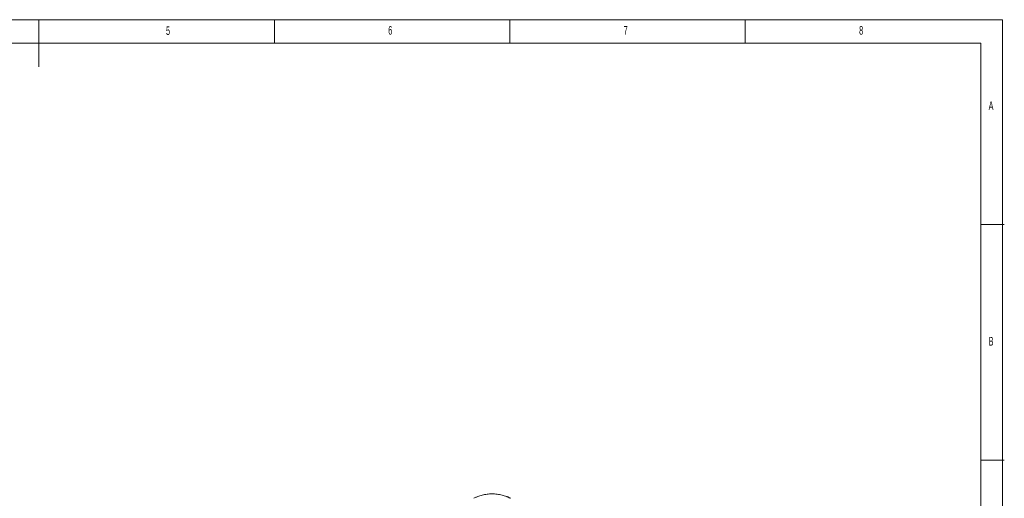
# Model space of a CAD drawing. Header units: millimetres. Extents: x 5 to 415, y 5 to 292.
# Tile 8 of 8: x 206 to 415, y 190 to 292. Entities that reach past the tile are written whole.
import ezdxf

# ---------------------------------------------------------------- set-up
doc = ezdxf.new("R2010")
doc.units = ezdxf.units.MM
doc.layers.add('LAYER_1', color=179, linetype='Continuous', lineweight=15)
doc.styles.add('SLDTEXTSTYLE1', font='TXT', dxfattribs={"width": 0.605})

msp = doc.modelspace()

# ---------------------------------------------------------------- linework, layer by layer
at = {"color": 7, "linetype": 'Continuous', "lineweight": 15}
msp.add_open_spline([(310.113, 190.401), (310.061, 190.431), (309.958, 190.489), (309.797, 190.571), (309.63, 190.65), (309.458, 190.725), (309.193, 190.832), (308.821, 190.961), (308.333, 191.094), (307.825, 191.199), (307.127, 191.3), (306.228, 191.352), (305.328, 191.301), (304.63, 191.2), (304.121, 191.095), (303.632, 190.962), (303.219, 190.82), (302.877, 190.678), (302.596, 190.546), (302.423, 190.45), (302.336, 190.401)], degree=3, knots=[0, 0, 0, 0, 0.025028, 0.0499931, 0.0749335, 0.0998877, 0.1248941, 0.1874645, 0.2500961, 0.3123427, 0.3746512, 0.4997775, 0.6242651, 0.6867756, 0.7493497, 0.8118423, 0.8743996, 0.9162537, 0.9580601, 1, 1, 1, 1], dxfattribs=at)
at = {"layer": 'LAYER_1'}
for p, q in [((414.595, 292), (5, 292)), ((210, 292), (210, 282)), ((260, 287), (260, 292)), ((310, 292), (310, 287)), ((360, 287), (360, 292)), ((414.595, 5), (414.595, 292)), ((410, 287), (10, 287)), ((410, 287), (410, 60.159)), ((415, 248.5), (410, 248.5)), ((410, 198.5), (415, 198.5))]:
    msp.add_line(p, q, dxfattribs=at)

# ---------------------------------------------------------------- texts
at = {"color": 7, "linetype": 'Continuous', "lineweight": 0, "char_height": 1.852, "attachment_point": 1, "style": 'SLDTEXTSTYLE1'}
for s, insert in [('6', (284.167, 290.668)), ('7', (334.167, 290.668)), ('8', (384.167, 290.668)), ('5', (236.975, 290.614)), ('A', (411.667, 274.668)), ('B', (411.667, 224.668))]:
    msp.add_mtext(s, dxfattribs=dict(at, insert=insert))

doc.saveas('drawing.dxf')
